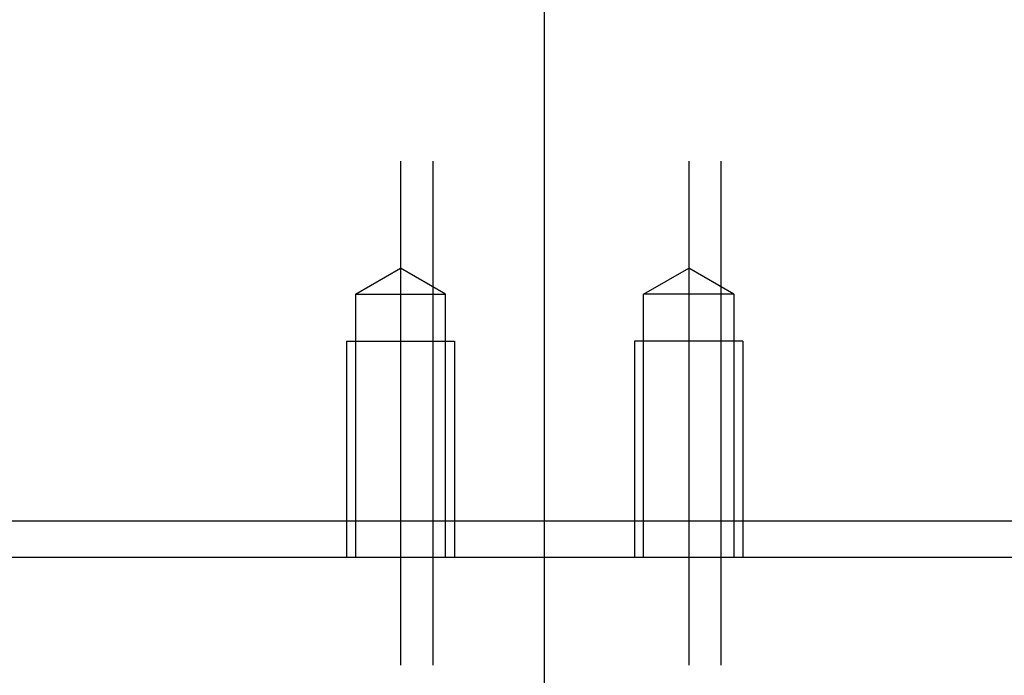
# Model space of a CAD drawing. Header units: millimetres. Extents: x 1805 to 4914, y -1594 to 860.
# Tile 52 of 256: x 2249 to 2276, y -1557 to -1538. Entities that reach past the tile are written whole.
import ezdxf
from ezdxf.lldxf.tags import DXFTag

# ---------------------------------------------------------------- set-up
doc = ezdxf.new("R2010")
doc.units = ezdxf.units.MM
doc.layers.get('0').update_dxf_attribs({"linetype": 'CONTINUOUS'})
tags = doc.linetypes.add('DASHED', pattern=[25.72, 12.86, -12.86]).pattern_tags.tags
tags[6:7] = [DXFTag(74, 4), DXFTag(75, 0), DXFTag(340, '0'), DXFTag(46, 0.0), DXFTag(50, 0.0), DXFTag(44, 0.0), DXFTag(45, 0.0)]
tags[4:5] = [DXFTag(74, 4), DXFTag(75, 0), DXFTag(340, '0'), DXFTag(46, 0.0), DXFTag(50, 0.0), DXFTag(44, 0.0), DXFTag(45, 0.0)]

msp = doc.modelspace()

# ---------------------------------------------------------------- linework, layer by layer
msp.add_line((2263.381, -1589.162), (2263.381, -1498.675))
at = {"ltscale": 0.2}
for p, q in [((2259.381, -1542.243), (2259.381, -1556.243)), ((2260.277, -1542.243), (2260.277, -1556.243)), ((2267.381, -1542.243), (2267.381, -1556.243)), ((2268.277, -1542.243), (2268.277, -1556.243))]:
    msp.add_line(p, q, dxfattribs=at)
at = {"linetype": 'DASHED', "ltscale": 0.1}
for p, q in [((2258.131, -1545.931), (2259.381, -1545.21)), ((2260.631, -1545.931), (2259.381, -1545.21)), ((2266.131, -1545.931), (2267.381, -1545.21)), ((2268.631, -1545.931), (2267.381, -1545.21)), ((2258.131, -1545.931), (2258.131, -1553.243)), ((2258.131, -1545.931), (2260.631, -1545.931)), ((2260.631, -1553.243), (2260.631, -1545.931)), ((2266.131, -1553.243), (2266.131, -1545.931)), ((2268.631, -1545.931), (2266.131, -1545.931)), ((2268.631, -1545.931), (2268.631, -1553.243)), ((2257.881, -1547.243), (2260.881, -1547.243)), ((2257.881, -1547.243), (2257.881, -1553.243)), ((2260.881, -1547.243), (2260.881, -1553.243)), ((2268.881, -1547.243), (2265.881, -1547.243)), ((2265.881, -1547.243), (2265.881, -1553.243)), ((2268.881, -1547.243), (2268.881, -1553.243))]:
    msp.add_line(p, q, dxfattribs=at)
at = {"linetype": 'Continuous'}
for p, q in [((2287.631, -1552.243), (2239.131, -1552.243)), ((2239.131, -1553.243), (2287.631, -1553.243))]:
    msp.add_line(p, q, dxfattribs=at)

doc.saveas('drawing.dxf')
